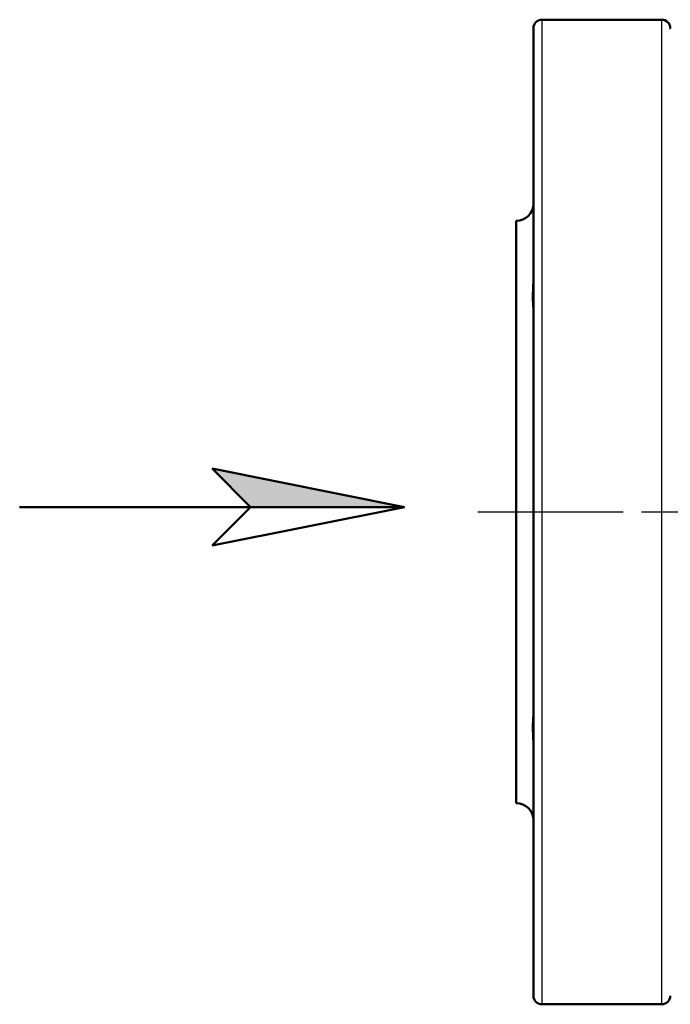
# Model space of a CAD drawing. Header units: millimetres. Extents: x 73 to 513, y 153 to 717.
# Tile 2 of 7: x 73 to 149, y 362 to 477. Entities that reach past the tile are written whole.
import ezdxf

# ---------------------------------------------------------------- set-up
doc = ezdxf.new("R2010")
doc.units = ezdxf.units.MM
doc.header["$LTSCALE"] = 3
doc.linetypes.add('CHAIN', pattern=[0.3543, 0.2362, -0.0295, 0.0591, -0.0295])
for name, color, linetype, lineweight in [('Mittellinie(DIN)', 4, 'CHAIN', 25), ('Sichtbare Kanten(DIN)', 7, 'Continuous', 50), ('Sichtbare tangentiale Kanten(DIN)', 3, 'Continuous', 25)]:
    doc.layers.add(name, color=color, linetype=linetype, lineweight=lineweight)

# ---------------------------------------------------------------- blocks, each defined once
blk = doc.blocks.new('Richtungspfeil')
at = {"layer": 'Sichtbare Kanten(DIN)'}
blk.add_hatch(color=256, dxfattribs=at).paths.add_polyline_path([(10, 0), (0, 2), (2, 0)])
for p, q in [((10, 0), (0, 2)), ((0, 2), (2, 0)), ((10, 0), (0, 2)), ((0, 2), (2, 0)), ((-10, 0), (10, 0)), ((2, 0), (0, -2)), ((0, -2), (10, 0)), ((2, 0), (10, 0))]:
    blk.add_line(p, q, dxfattribs=at)

msp = doc.modelspace()

# ---------------------------------------------------------------- linework, layer by layer
at = {"layer": 'Mittellinie(DIN)', "linetype": 'CHAIN', "ltscale": 23.990969}
msp.add_line((126.69, 419.56), (296.97, 419.56), dxfattribs=at)
at = {"layer": 'Sichtbare Kanten(DIN)'}
for p, q in [((134.19, 477.06), (148.19, 477.06)), ((133.19, 363.06), (133.19, 476.06)), ((131.19, 453.56), (131.19, 385.56)), ((134.19, 362.06), (148.19, 362.06))]:
    msp.add_line(p, q, dxfattribs=at)
at = {"layer": 'Sichtbare Kanten(DIN)', "flags": 128}
for points in [[(133.19, 443.27), (133.19, 443.35), (133.19, 443.44), (133.18, 443.54), (133.18, 443.64), (133.17, 443.75), (133.16, 443.87), (133.15, 443.99), (133.15, 444.11), (133.14, 444.24), (133.13, 444.38), (133.13, 444.51), (133.13, 444.66), (133.13, 444.8), (133.13, 444.96), (133.14, 445.11), (133.15, 445.27), (133.15, 445.43), (133.16, 445.6), (133.17, 445.77), (133.18, 445.94), (133.18, 446.12), (133.19, 446.3), (133.19, 446.47), (133.19, 446.65)], [(133.19, 392.47), (133.19, 392.64), (133.19, 392.82), (133.18, 392.99), (133.18, 393.17), (133.17, 393.34), (133.16, 393.51), (133.15, 393.68), (133.15, 393.84), (133.14, 394), (133.13, 394.15), (133.13, 394.31), (133.13, 394.45), (133.13, 394.6), (133.13, 394.73), (133.14, 394.87), (133.15, 395), (133.15, 395.12), (133.16, 395.24), (133.17, 395.36), (133.18, 395.47), (133.18, 395.57), (133.19, 395.67), (133.19, 395.76), (133.19, 395.85)]]:
    msp.add_lwpolyline(points, dxfattribs=at)
at = {"layer": 'Sichtbare Kanten(DIN)'}
for centre, radius, start, end in [((134.19, 476.06), 1, 90, 180), ((148.19, 476.06), 1, 2.2403, 90), ((151.19, 476.17), 2, 182.2403, 185.4991), ((131.19, 455.56), 2, 270, 0), ((131.19, 383.56), 2, 0, 90), ((134.19, 363.06), 1, 180, 270), ((148.19, 363.06), 1, 270, 0)]:
    msp.add_arc(centre, radius, start, end, dxfattribs=at)
at = {"layer": 'Sichtbare tangentiale Kanten(DIN)'}
for p, q in [((134.19, 477.06), (134.19, 362.06)), ((148.19, 362.06), (148.19, 477.06))]:
    msp.add_line(p, q, dxfattribs=at)

# ---------------------------------------------------------------- block references
at = {"xscale": 2.25, "yscale": 2.25, "zscale": 2.25}
msp.add_blockref('Richtungspfeil', (95.64, 420.13), dxfattribs=at)

doc.saveas('drawing.dxf')
